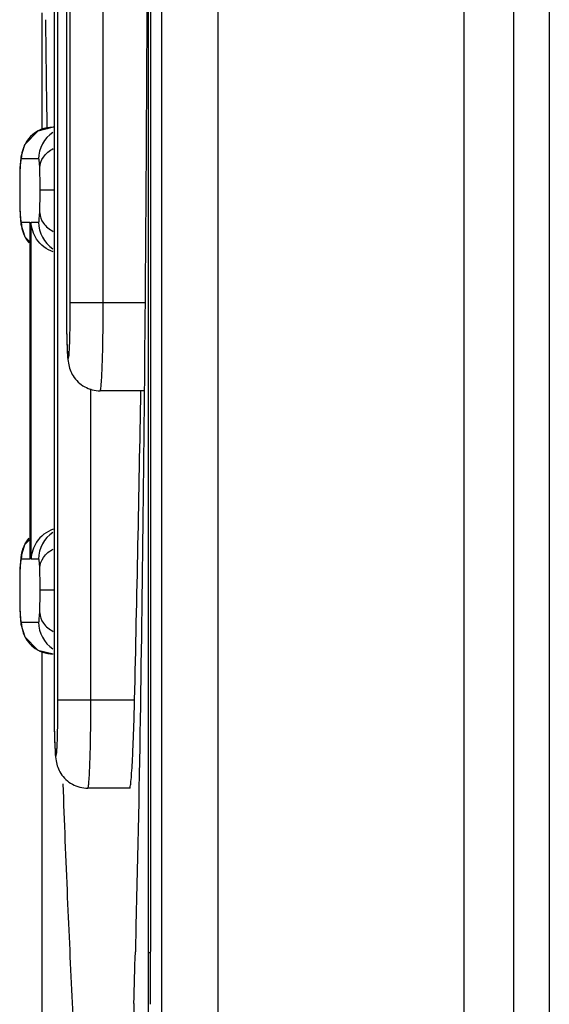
# Model space of a CAD drawing. Header units: millimetres. Extents: x 0 to 3364, y 0 to 2378.
# Tile 15 of 36: x 1490.78 to 1493.77, y 1281.64 to 1287.22. Entities that reach past the tile are written whole.
import ezdxf

# ---------------------------------------------------------------- set-up
doc = ezdxf.new("R2010")
doc.units = ezdxf.units.MM
doc.header["$LTSCALE"] = 185.02
doc.layers.add('00_COMPONENTS', color=7, linetype='CONTINUOUS')

msp = doc.modelspace()

# ---------------------------------------------------------------- linework, layer by layer
at = {"layer": '00_COMPONENTS', "color": 7, "linetype": 'CONTINUOUS'}
for p, q in [((1491.5768, 1363.4804), (1491.5768, 1250.4496)), ((1493.5718, 1250.765), (1493.5718, 1363.165)), ((1493.7718, 1363.015), (1493.7718, 1250.915)), ((1491.5016, 1298.7957), (1491.5016, 1281.9344)), ((1491.5146, 1298.7904), (1491.5146, 1281.9397)), ((1490.9692, 1297.365), (1490.9692, 1283.365)), ((1491.039, 1295.115), (1491.039, 1285.615)), ((1490.9011, 1287.2535), (1490.9011, 1286.5909)), ((1490.9692, 1286.6069), (1490.9641, 1286.6069)), ((1490.7813, 1286.4379), (1490.777, 1286.3835)), ((1490.777, 1286.3835), (1490.7761, 1286.3536)), ((1490.7761, 1286.3536), (1490.7751, 1286.2519)), ((1490.7751, 1286.2519), (1490.776, 1286.1496)), ((1490.776, 1286.1496), (1490.777, 1286.116)), ((1490.777, 1286.1161), (1490.7815, 1286.0578)), ((1490.8319, 1286.0635), (1490.832, 1286.0698)), ((1490.8319, 1286.0635), (1490.8319, 1284.1684)), ((1491.4776, 1285.115), (1491.2301, 1285.115)), ((1490.8319, 1284.273), (1490.8021, 1284.2423)), ((1490.8021, 1284.2423), (1490.7813, 1284.1731)), ((1490.7813, 1284.1731), (1490.777, 1284.1187)), ((1490.8319, 1284.1684), (1490.832, 1284.1621)), ((1490.777, 1284.1187), (1490.7761, 1284.0888)), ((1490.7761, 1284.0888), (1490.7751, 1283.9872)), ((1490.7751, 1283.9872), (1490.776, 1283.8848)), ((1490.776, 1283.8848), (1490.777, 1283.8513)), ((1490.777, 1283.8513), (1490.7815, 1283.793)), ((1490.8782, 1283.6467), (1490.9641, 1283.625)), ((1490.9011, 1283.6409), (1490.9011, 1279.0297)), ((1491.3975, 1282.865), (1491.1603, 1282.865)), ((1491.4331, 1282.086), (1491.4295, 1281.939))]:
    msp.add_line(p, q, dxfattribs=at)
at = {"layer": '00_COMPONENTS', "color": 9, "linetype": 'CONTINUOUS'}
for p, q in [((1491.8963, 1363.4711), (1491.8963, 1250.459)), ((1493.2906, 1250.765), (1493.2906, 1363.165)), ((1490.9916, 1283.365), (1490.9916, 1297.365)), ((1491.0614, 1285.615), (1491.0614, 1295.115)), ((1491.2476, 1285.615), (1491.2476, 1287.3761)), ((1490.7769, 1286.3765), (1490.777, 1286.3835)), ((1490.8815, 1286.4269), (1490.7842, 1286.4269)), ((1490.8904, 1286.2519), (1490.9692, 1286.2519)), ((1490.777, 1286.1228), (1490.777, 1286.1161)), ((1490.777, 1286.1228), (1490.7779, 1286.1039)), ((1490.7842, 1286.0698), (1490.832, 1286.0698)), ((1490.832, 1286.0698), (1490.832, 1286.0635)), ((1490.8399, 1284.1621), (1490.8399, 1286.0698)), ((1490.8399, 1286.0698), (1490.8815, 1286.0698)), ((1491.0614, 1285.615), (1491.4817, 1285.615)), ((1491.1778, 1283.365), (1491.1778, 1285.1261)), ((1490.832, 1284.1621), (1490.7842, 1284.1621)), ((1490.832, 1284.1684), (1490.832, 1284.1621)), ((1490.8815, 1284.1621), (1490.8399, 1284.1621)), ((1490.7769, 1284.1117), (1490.777, 1284.1187)), ((1490.8904, 1283.9872), (1490.9692, 1283.9872)), ((1490.777, 1283.858), (1490.777, 1283.8513)), ((1490.777, 1283.858), (1490.7779, 1283.8392)), ((1490.7842, 1283.805), (1490.8815, 1283.805)), ((1490.9916, 1283.365), (1491.4252, 1283.365)), ((1491.5016, 1281.9344), (1491.5146, 1281.9344))]:
    msp.add_line(p, q, dxfattribs=at)
at = {"layer": '00_COMPONENTS', "color": 7, "linetype": 'CONTINUOUS'}
for points in [[(1490.9641, 1286.6069), (1490.8777, 1286.5849), (1490.8021, 1286.5071), (1490.7813, 1286.4379)], [(1490.7815, 1286.0578), (1490.8037, 1285.9864), (1490.8319, 1285.958)], [(1490.7815, 1283.793), (1490.8037, 1283.7217), (1490.8782, 1283.6467)]]:
    msp.add_lwpolyline(points, dxfattribs=at)
for centre, radius, start, end in [((1721.9325, 1290.1054), 231.03, 180.716723, 180.870426), ((1191.055, 1290.365), 300.4517, 358.665, 358.998884), ((1400.5242, 1284.2774), 90.9353, 358.341996, 358.526447), ((1347.3732, 1281.9392), 144.1415, 359.881714, 0.000165)]:
    msp.add_arc(centre, radius, start, end, dxfattribs=at)
at = {"layer": '00_COMPONENTS', "color": 9, "linetype": 'CONTINUOUS'}
for centre, radius, start, end in [((1490.9641, 1286.4269), 0.1799, 90.0175, 180.0175), ((1491.0615, 1286.4269), 0.18, 123.0865, 180.0065), ((1491.5547, 1286.3463), 0.7784, 177.3189, 177.7823), ((1495.8087, 1286.2581), 5.0335, 179.1912, 180.0703), ((1495.903, 1286.2458), 5.1278, 179.931, 180.7968), ((1491.2638, 1286.1342), 0.4868, 183.5605, 184.1111), ((1491.1328, 1286.1245), 0.3555, 184.0774, 185.3271), ((1490.9633, 1286.0698), 0.1791, 180.0242, 187.4766), ((1491.0615, 1286.0697), 0.18, 179.9935, 236.9135), ((1490.9644, 1286.0698), 0.1802, 218.9816, 221.0379), ((1499.5445, 1285.6138), 8.5055, 179.99153, 180.98537), ((1497.0794, 1285.5768), 6.0401, 181.03696, 181.21906), ((1491.0615, 1284.1621), 0.18, 123.0865, 180.0065), ((1490.9633, 1284.162), 0.1791, 172.5234, 179.9758), ((1491.5547, 1284.0815), 0.7784, 177.319, 177.7823), ((1495.8087, 1283.9933), 5.0334, 179.1912, 180.0703), ((1495.903, 1283.981), 5.1278, 179.931, 180.7968), ((1491.2638, 1283.8694), 0.4868, 183.5605, 184.1111), ((1491.1328, 1283.8598), 0.3555, 184.0774, 185.3271), ((1491.0615, 1283.805), 0.18, 179.9935, 236.9135), ((1490.9642, 1283.8049), 0.18, 218.9975, 230.8746), ((1499.4747, 1283.3638), 8.5055, 179.99153, 180.98537), ((1497.0096, 1283.3268), 6.0401, 181.03696, 181.21906)]:
    msp.add_arc(centre, radius, start, end, dxfattribs=at)
at = {"layer": '00_COMPONENTS', "color": 7, "linetype": 'CONTINUOUS'}
for points, knots in [([(1491.4951, 1287.3591), (1491.4908, 1286.4315), (1491.4786, 1284.6737), (1491.4533, 1282.916), (1491.4331, 1282.086)], [0, 0, 0, 0, 0.527704, 1, 1, 1, 1]), ([(1490.9643, 1285.9005), (1490.9271, 1285.9138), (1490.8647, 1285.9625), (1490.841, 1286.0361), (1490.8399, 1286.0698)], [0, 0, 0, 0, 0.53952, 1, 1, 1, 1]), ([(1491.039, 1285.615), (1491.039, 1285.5571), (1491.0399, 1285.4572), (1491.0432, 1285.3422), (1491.05, 1285.2599), (1491.0743, 1285.1918), (1491.1391, 1285.1307), (1491.2, 1285.115), (1491.2301, 1285.115)], [0, 0, 0, 0, 0.288947, 0.49852, 0.574167, 0.700728, 0.849797, 1, 1, 1, 1]), ([(1490.9643, 1284.3313), (1490.9271, 1284.318), (1490.8647, 1284.2694), (1490.841, 1284.1958), (1490.8399, 1284.1621)], [0, 0, 0, 0, 0.53952, 1, 1, 1, 1]), ([(1490.9692, 1283.365), (1490.9692, 1283.3071), (1490.9701, 1283.2072), (1490.9735, 1283.0922), (1490.9802, 1283.0099), (1491.0045, 1282.9418), (1491.0693, 1282.8807), (1491.1302, 1282.865), (1491.1603, 1282.865)], [0, 0, 0, 0, 0.288947, 0.49852, 0.574167, 0.700728, 0.849797, 1, 1, 1, 1]), ([(1491.3975, 1282.865), (1491.3985, 1282.865), (1491.3999, 1282.8695), (1491.4025, 1282.8806), (1491.4055, 1282.9096), (1491.4092, 1282.9543), (1491.4128, 1283.0161), (1491.4164, 1283.0908), (1491.421, 1283.2087), (1491.4237, 1283.3012), (1491.4252, 1283.365)], [0, 0, 0, 0, 0.005887, 0.020675, 0.077912, 0.17037, 0.294602, 0.445878, 0.618332, 1, 1, 1, 1]), ([(1491.2718, 1279.6835), (1491.2643, 1279.683), (1491.2479, 1279.7087), (1491.2356, 1279.7535), (1491.2179, 1279.8337), (1491.202, 1279.9404), (1491.1849, 1280.0765), (1491.161, 1280.308), (1491.1329, 1280.6538), (1491.1019, 1281.1269), (1491.0725, 1281.6673), (1491.0452, 1282.2624), (1491.0289, 1282.6759), (1491.021, 1282.8899)], [0, 0, 0, 0, 0.006963, 0.022433, 0.047219, 0.081102, 0.123666, 0.174352, 0.297671, 0.446141, 0.615187, 0.800888, 1, 1, 1, 1]), ([(1491.5016, 1281.9344), (1491.5016, 1281.7607), (1491.5009, 1281.4198), (1491.4977, 1280.9247), (1491.4922, 1280.4675), (1491.4847, 1280.0654), (1491.4765, 1279.7719), (1491.4684, 1279.576), (1491.4625, 1279.4611), (1491.4558, 1279.3704), (1491.4501, 1279.3015), (1491.442, 1279.2619), (1491.4385, 1279.238), (1491.4331, 1279.2348)], [0, 0, 0, 0, 0.192776, 0.378293, 0.549599, 0.700251, 0.824605, 0.875423, 0.918016, 0.951993, 0.977054, 0.993018, 1, 1, 1, 1]), ([(1491.4215, 1281.6463), (1491.4175, 1281.5092), (1491.4092, 1281.2466), (1491.3948, 1280.8722), (1491.379, 1280.5389), (1491.3617, 1280.2532), (1491.3429, 1280.0208), (1491.3237, 1279.8499), (1491.3043, 1279.7448), (1491.2883, 1279.6975), (1491.277, 1279.6838), (1491.2718, 1279.6835)], [0, 0, 0, 0, 0.208172, 0.398657, 0.568486, 0.714445, 0.833186, 0.92152, 0.976959, 0.992118, 1, 1, 1, 1])]:
    msp.add_open_spline(points, degree=3, knots=knots, dxfattribs=at)
at = {"layer": '00_COMPONENTS', "color": 9, "linetype": 'CONTINUOUS'}
for points, knots in [([(1490.8888, 1286.3767), (1490.8894, 1286.3982), (1490.9063, 1286.4438), (1490.9431, 1286.4739), (1490.9643, 1286.4856)], [0, 0, 0, 0, 0.469894, 1, 1, 1, 1]), ([(1490.7842, 1286.4269), (1490.7813, 1286.4269), (1490.7796, 1286.4052), (1490.7778, 1286.3948), (1490.7772, 1286.3827)], [0, 0, 0, 0, 0.196457, 1, 1, 1, 1]), ([(1490.8888, 1286.3767), (1490.8882, 1286.3905), (1490.8861, 1286.4021), (1490.8848, 1286.4269), (1490.8815, 1286.4269)], [0, 0, 0, 0, 0.80935, 1, 1, 1, 1]), ([(1490.7769, 1286.3765), (1490.7768, 1286.373), (1490.7762, 1286.3572), (1490.7759, 1286.3415), (1490.7757, 1286.3292)], [0, 0, 0, 0, 0.219303, 1, 1, 1, 1]), ([(1490.8904, 1286.2519), (1490.8904, 1286.2634), (1490.8903, 1286.305), (1490.89, 1286.3466), (1490.8888, 1286.3767)], [0, 0, 0, 0, 0.275296, 1, 1, 1, 1]), ([(1490.8886, 1286.1228), (1490.889, 1286.1317), (1490.8902, 1286.1748), (1490.8904, 1286.2179), (1490.8904, 1286.2519)], [0, 0, 0, 0, 0.208706, 1, 1, 1, 1]), ([(1490.7757, 1286.1745), (1490.7758, 1286.1697), (1490.7761, 1286.1524), (1490.7766, 1286.1352), (1490.777, 1286.1228)], [0, 0, 0, 0, 0.277576, 1, 1, 1, 1]), ([(1490.8815, 1286.0698), (1490.8849, 1286.0698), (1490.8856, 1286.0962), (1490.8881, 1286.1082), (1490.8886, 1286.1228)], [0, 0, 0, 0, 0.190307, 1, 1, 1, 1]), ([(1490.8886, 1286.1228), (1490.8893, 1286.1019), (1490.9066, 1286.0573), (1490.9432, 1286.0286), (1490.9643, 1286.0173)], [0, 0, 0, 0, 0.466001, 1, 1, 1, 1]), ([(1490.7789, 1286.0915), (1490.7791, 1286.089), (1490.7799, 1286.0825), (1490.7807, 1286.0757), (1490.7823, 1286.0719)], [0, 0, 0, 0, 0.37921, 1, 1, 1, 1]), ([(1490.7823, 1286.0719), (1490.7825, 1286.0713), (1490.7829, 1286.0704), (1490.7838, 1286.0698), (1490.7842, 1286.0698)], [0, 0, 0, 0, 0.635586, 1, 1, 1, 1]), ([(1491.0407, 1285.4483), (1491.0413, 1285.4222), (1491.0426, 1285.3725), (1491.0449, 1285.3379), (1491.0481, 1285.2862), (1491.0546, 1285.3106), (1491.0548, 1285.3267), (1491.0579, 1285.3665), (1491.0593, 1285.4281), (1491.0611, 1285.5167), (1491.0614, 1285.581), (1491.0614, 1285.615)], [0, 0, 0, 0, 0.165446, 0.277098, 0.323648, 0.349152, 0.387362, 0.44155, 0.591955, 0.784761, 1, 1, 1, 1]), ([(1491.2301, 1285.115), (1491.2311, 1285.115), (1491.2325, 1285.1195), (1491.2349, 1285.1306), (1491.2375, 1285.1596), (1491.2403, 1285.2043), (1491.2428, 1285.2661), (1491.2449, 1285.3407), (1491.247, 1285.4587), (1491.2476, 1285.5512), (1491.2476, 1285.615)], [0, 0, 0, 0, 0.005902, 0.020657, 0.077814, 0.170203, 0.294392, 0.445661, 0.618147, 1, 1, 1, 1]), ([(1490.8887, 1284.1117), (1490.8894, 1284.1329), (1490.9065, 1284.178), (1490.9432, 1284.2074), (1490.9643, 1284.2189)], [0, 0, 0, 0, 0.467961, 1, 1, 1, 1]), ([(1490.7842, 1284.1621), (1490.7813, 1284.1621), (1490.7796, 1284.1404), (1490.7778, 1284.13), (1490.7772, 1284.118)], [0, 0, 0, 0, 0.196456, 1, 1, 1, 1]), ([(1490.8887, 1284.1117), (1490.8882, 1284.1256), (1490.8861, 1284.1372), (1490.8847, 1284.1621), (1490.8815, 1284.1621)], [0, 0, 0, 0, 0.812092, 1, 1, 1, 1]), ([(1490.7769, 1284.1117), (1490.7768, 1284.1082), (1490.7762, 1284.0925), (1490.7759, 1284.0767), (1490.7757, 1284.0644)], [0, 0, 0, 0, 0.219304, 1, 1, 1, 1]), ([(1490.8904, 1283.9872), (1490.8904, 1283.9986), (1490.8903, 1284.0402), (1490.8899, 1284.0817), (1490.8887, 1284.1117)], [0, 0, 0, 0, 0.276794, 1, 1, 1, 1]), ([(1490.8886, 1283.858), (1490.889, 1283.867), (1490.8902, 1283.91), (1490.8904, 1283.9531), (1490.8904, 1283.9872)], [0, 0, 0, 0, 0.208706, 1, 1, 1, 1]), ([(1490.7757, 1283.9097), (1490.7758, 1283.9049), (1490.7761, 1283.8876), (1490.7766, 1283.8704), (1490.777, 1283.858)], [0, 0, 0, 0, 0.277576, 1, 1, 1, 1]), ([(1490.7789, 1283.8268), (1490.7791, 1283.8242), (1490.7799, 1283.8177), (1490.7807, 1283.8109), (1490.7823, 1283.8071)], [0, 0, 0, 0, 0.37921, 1, 1, 1, 1]), ([(1490.8815, 1283.805), (1490.8849, 1283.805), (1490.8856, 1283.8314), (1490.8881, 1283.8435), (1490.8886, 1283.858)], [0, 0, 0, 0, 0.190307, 1, 1, 1, 1]), ([(1490.8886, 1283.858), (1490.8893, 1283.8371), (1490.9066, 1283.7925), (1490.9432, 1283.7639), (1490.9643, 1283.7525)], [0, 0, 0, 0, 0.466001, 1, 1, 1, 1]), ([(1490.7823, 1283.8071), (1490.7825, 1283.8065), (1490.7829, 1283.8056), (1490.7838, 1283.805), (1490.7842, 1283.805)], [0, 0, 0, 0, 0.635586, 1, 1, 1, 1]), ([(1490.9709, 1283.1983), (1490.9715, 1283.1722), (1490.9728, 1283.1225), (1490.9751, 1283.0879), (1490.9783, 1283.0362), (1490.9848, 1283.0606), (1490.985, 1283.0767), (1490.9881, 1283.1165), (1490.9895, 1283.1781), (1490.9913, 1283.2667), (1490.9916, 1283.331), (1490.9916, 1283.365)], [0, 0, 0, 0, 0.165446, 0.277098, 0.323648, 0.349152, 0.387362, 0.44155, 0.591955, 0.784761, 1, 1, 1, 1]), ([(1491.1603, 1282.865), (1491.1613, 1282.865), (1491.1627, 1282.8695), (1491.1651, 1282.8806), (1491.1677, 1282.9096), (1491.1705, 1282.9543), (1491.173, 1283.0161), (1491.1751, 1283.0907), (1491.1772, 1283.2087), (1491.1778, 1283.3012), (1491.1778, 1283.365)], [0, 0, 0, 0, 0.005902, 0.020657, 0.077814, 0.170203, 0.294392, 0.445661, 0.618147, 1, 1, 1, 1])]:
    msp.add_open_spline(points, degree=3, knots=knots, dxfattribs=at)
for points in [[(1490.7857, 1286.0465), (1490.79, 1286.0141), (1490.8038, 1285.9819), (1490.8243, 1285.9565)], [(1490.7857, 1284.1853), (1490.7902, 1284.2198), (1490.8057, 1284.2541), (1490.8285, 1284.2803)], [(1490.7842, 1283.805), (1490.7842, 1283.7649), (1490.7991, 1283.7228), (1490.8243, 1283.6917)], [(1490.8506, 1283.6653), (1490.8818, 1283.64), (1490.924, 1283.625), (1490.9641, 1283.625)]]:
    msp.add_open_spline(points, degree=3, dxfattribs=at)

doc.saveas('drawing.dxf')
